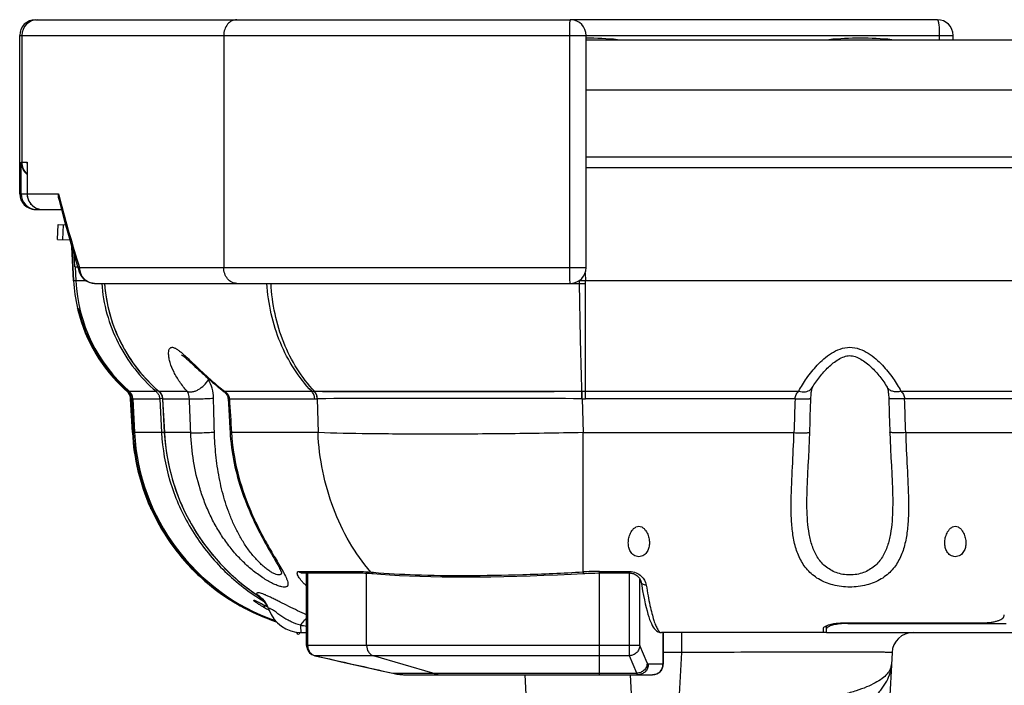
# Model space of a CAD drawing. Header units: millimetres. Extents: x 0 to 1189, y 0 to 841.
# Tile 7 of 34: x 276 to 370, y 133 to 197. Entities that reach past the tile are written whole.
import ezdxf

# ---------------------------------------------------------------- set-up
doc = ezdxf.new("R2010")
doc.units = ezdxf.units.MM
doc.header["$LTSCALE"] = 65.395
for name, color, linetype in [('BOTTOM_BODY-RH-SHAPE', 7, 'CONTINUOUS'), ('CABLE_CASE-COVER-SHAPE', 7, 'CONTINUOUS'), ('FRONT_SHEET_RH_V4-SHAPE', 7, 'CONTINUOUS'), ('JACKET_BOTTOM-L-SHAPE', 7, 'CONTINUOUS'), ('JACKET_REAR-L-SHAPE', 7, 'CONTINUOUS'), ('JACKET_TOP-L-SHAPE', 7, 'CONTINUOUS'), ('SIDE_COVER-RH-SHAPE', 7, 'CONTINUOUS'), ('TOP_BODY-RH-SHAPE', 7, 'CONTINUOUS')]:
    doc.layers.add(name, color=color, linetype=linetype)

msp = doc.modelspace()

# ---------------------------------------------------------------- linework, layer by layer
at = {"layer": 'BOTTOM_BODY-RH-SHAPE', "color": 7, "linetype": 'Continuous'}
for p, q in [((329.958, 182.555), (459.958, 182.555)), ((329.33, 171.79), (329.261, 171.789)), ((329.333, 171.554), (329.33, 171.79)), ((329.874, 172.562), (329.896, 171.799)), ((329.874, 172.562), (329.896, 171.799)), ((329.896, 160.626), (329.896, 171.799)), ((460.019, 171.799), (329.896, 171.799)), ((293.057, 163.516), (293.255, 163.335)), ((351.425, 161.713), (351.481, 161.811)), ((358.491, 161.713), (358.491, 161.713)), ((289.46, 161.325), (289.455, 161.321)), ((289.46, 161.325), (292.146, 161.325)), ((289.801, 160.626), (289.973, 157.407)), ((289.814, 160.626), (289.801, 160.626)), ((289.814, 160.626), (292.348, 160.626)), ((289.814, 160.626), (289.986, 157.408)), ((295.662, 161.268), (295.708, 161.23)), ((295.677, 161.325), (303.948, 161.325)), ((296.013, 160.612), (296.075, 159.611)), ((296.14, 160.626), (304.472, 160.626)), ((303.948, 161.325), (304.189, 161.325)), ((304.189, 161.325), (304.203, 161.325)), ((304.203, 161.325), (329.557, 161.325)), ((304.203, 161.325), (304.975, 161.324)), ((304.472, 160.626), (304.486, 160.626)), ((304.472, 160.626), (304.544, 157.408)), ((304.975, 161.324), (306.975, 161.323)), ((329.557, 160.626), (329.557, 161.325)), ((329.557, 161.325), (329.578, 161.325)), ((329.557, 160.626), (329.578, 160.626)), ((329.578, 160.626), (329.578, 161.325)), ((329.578, 161.325), (329.896, 161.325)), ((329.578, 160.626), (329.669, 157.408)), ((329.578, 160.626), (329.896, 160.626)), ((329.896, 161.325), (350.119, 161.325)), ((349.766, 160.626), (329.896, 160.626)), ((351.231, 159.641), (351.265, 160.655)), ((359.797, 161.325), (430.119, 161.325)), ((429.766, 160.626), (360.15, 160.626)), ((358.721, 158.48), (358.754, 157.44)), ((289.986, 157.408), (289.973, 157.407)), ((292.474, 157.408), (289.986, 157.408)), ((304.544, 157.408), (296.338, 157.408)), ((329.669, 144.206), (329.669, 157.408)), ((329.669, 157.408), (349.662, 157.408)), ((360.253, 157.408), (378.707, 157.408)), ((350.899, 151.525), (350.899, 151.525)), ((359.016, 151.525), (359.016, 151.525)), ((302.729, 144.251), (308.366, 144.251)), ((303.047, 144.106), (308.665, 144.106)), ((309.418, 144.08), (309.641, 144.063)), ((309.641, 144.063), (309.783, 144.051)), ((331.235, 144.251), (331.235, 144.106)), ((331.235, 144.251), (334.057, 144.251)), ((331.235, 144.106), (334.057, 144.106)), ((334.057, 144.251), (334.057, 144.106)), ((297.897, 142.634), (298.74, 142.031)), ((298.743, 142.035), (298.74, 142.031)), ((298.74, 142.031), (298.84, 141.96)), ((299.872, 140.666), (299.92, 140.55)), ((299.92, 140.55), (299.925, 140.536)), ((354.473, 139.388), (367.583, 139.388)), ((302.958, 138.455), (303.463, 138.455)), ((352.758, 138.455), (337.106, 138.455)), ((338.986, 138.455), (338.986, 136.559)), ((352.458, 138.455), (352.465, 138.87)), ((338.986, 136.559), (337.259, 136.559)), ((338.986, 136.559), (338.718, 131.449)), ((356.466, 136.597), (356.312, 136.597)), ((358.958, 136.559), (357.238, 103.739)), ((325.777, 103.739), (324.167, 134.455)), ((334.311, 131.449), (334.154, 134.455))]:
    msp.add_line(p, q, dxfattribs=at)
for points in [[(284.296, 171.555), (284.332, 171.093), (284.446, 170.229), (284.611, 169.372), (284.827, 168.524), (285.093, 167.69), (285.409, 166.871), (285.774, 166.071), (286.186, 165.293), (286.644, 164.539), (287.146, 163.812), (287.692, 163.115), (288.279, 162.449), (288.905, 161.818), (289.455, 161.321)], [(291.601, 164.771), (291.605, 164.769), (291.622, 164.759), (291.65, 164.741), (291.687, 164.717), (291.732, 164.685), (291.784, 164.646), (291.842, 164.601), (291.904, 164.551), (291.97, 164.497), (292.041, 164.437), (292.114, 164.374), (292.191, 164.307), (292.269, 164.238), (292.35, 164.166), (292.432, 164.092), (292.516, 164.015), (292.601, 163.937), (292.689, 163.857)], [(351.481, 161.811), (351.561, 161.942), (351.644, 162.073), (351.731, 162.202), (351.82, 162.33), (351.911, 162.457), (352.005, 162.581), (352.101, 162.704), (352.199, 162.825), (352.299, 162.944), (352.401, 163.062), (352.504, 163.177), (352.609, 163.29), (352.715, 163.4), (352.823, 163.508), (352.932, 163.614), (353.044, 163.717), (353.157, 163.818), (353.273, 163.916), (353.391, 164.011), (353.512, 164.104), (353.635, 164.192), (353.76, 164.277), (353.888, 164.357), (354.018, 164.431), (354.15, 164.498), (354.284, 164.558), (354.418, 164.609), (354.552, 164.65), (354.682, 164.68), (354.81, 164.698), (354.937, 164.706), (355.066, 164.702), (355.198, 164.686), (355.334, 164.658), (355.472, 164.618), (355.61, 164.567), (355.746, 164.507), (355.88, 164.44), (356.011, 164.366), (356.14, 164.287), (356.266, 164.203), (356.389, 164.114), (356.51, 164.022), (356.629, 163.927), (356.745, 163.829), (356.859, 163.729), (356.97, 163.626), (357.08, 163.52), (357.188, 163.413), (357.294, 163.303), (357.399, 163.19), (357.503, 163.075), (357.605, 162.958), (357.705, 162.839), (357.803, 162.718), (357.899, 162.595), (357.993, 162.471), (358.086, 162.344), (358.175, 162.216), (358.262, 162.087), (358.346, 161.956), (358.426, 161.825), (358.491, 161.713)], [(292.689, 163.857), (292.869, 163.69), (293.057, 163.516)], [(293.255, 163.335), (293.357, 163.241), (293.462, 163.144), (293.57, 163.046), (293.681, 162.945), (293.795, 162.842), (293.913, 162.737), (294.034, 162.629), (294.159, 162.519), (294.288, 162.406), (294.42, 162.291), (294.557, 162.173), (294.698, 162.054), (294.843, 161.931), (294.992, 161.807), (295.146, 161.681), (295.305, 161.552), (295.467, 161.422), (295.662, 161.268)], [(351.265, 160.654), (351.27, 160.779), (351.277, 160.896), (351.285, 161.006), (351.295, 161.109), (351.307, 161.205), (351.319, 161.295), (351.333, 161.379), (351.348, 161.457), (351.363, 161.527)], [(351.363, 161.527), (351.38, 161.589), (351.395, 161.64), (351.409, 161.678), (351.414, 161.69)], [(351.414, 161.69), (351.419, 161.702), (351.425, 161.713)], [(358.491, 161.713), (358.494, 161.705), (358.504, 161.684), (358.517, 161.649), (358.532, 161.6), (358.549, 161.541), (358.564, 161.472), (358.579, 161.396), (358.593, 161.313), (358.606, 161.224), (358.618, 161.128), (358.628, 161.026), (358.637, 160.917), (358.644, 160.801), (358.65, 160.676)], [(289.455, 161.321), (289.51, 161.27), (289.583, 161.189), (289.646, 161.102), (289.699, 161.008), (289.742, 160.91), (289.773, 160.808)], [(289.773, 160.808), (289.793, 160.704), (289.801, 160.626)], [(295.708, 161.23), (295.783, 161.157), (295.848, 161.076), (295.904, 160.989), (295.948, 160.896), (295.982, 160.799), (296.004, 160.699), (296.013, 160.612)], [(306.975, 161.323), (307.447, 161.323), (307.963, 161.323), (309.105, 161.322)], [(309.105, 161.322), (310.336, 161.322), (312.171, 161.322)], [(312.171, 161.322), (313.991, 161.322), (316.532, 161.322)], [(316.532, 161.322), (317.888, 161.322), (320.906, 161.322)], [(320.906, 161.322), (321.67, 161.322), (322.407, 161.322), (324.434, 161.323)], [(324.434, 161.323), (325.664, 161.323), (326.291, 161.323), (326.928, 161.324), (329.557, 161.325)], [(358.65, 160.676), (358.664, 160.237), (358.683, 159.654), (358.702, 159.068), (358.721, 158.48)], [(296.075, 159.611), (296.147, 158.435), (296.184, 157.843), (296.211, 157.395)], [(351.162, 157.44), (351.194, 158.466), (351.213, 159.055), (351.231, 159.641)], [(289.973, 157.407), (290.051, 156.425), (290.203, 155.285), (290.423, 154.155), (290.71, 153.036), (291.062, 151.934), (291.48, 150.853), (291.961, 149.796), (292.505, 148.766), (293.11, 147.768), (293.774, 146.805), (294.495, 145.881), (295.27, 144.999), (296.097, 144.162), (296.973, 143.372), (297.897, 142.634)], [(296.211, 157.395), (296.227, 157.155), (296.26, 156.757), (296.301, 156.366), (296.349, 155.981), (296.403, 155.603), (296.463, 155.232), (296.528, 154.868), (296.599, 154.511), (296.674, 154.163), (296.754, 153.821), (296.837, 153.488), (296.924, 153.162), (297.014, 152.845), (297.106, 152.535), (297.2, 152.234), (297.296, 151.941), (297.394, 151.656), (297.492, 151.378), (297.592, 151.106), (297.693, 150.841), (297.795, 150.582), (297.898, 150.329), (298.002, 150.08), (298.106, 149.836), (298.212, 149.597), (298.318, 149.361), (298.426, 149.128), (298.534, 148.899), (298.643, 148.673), (298.752, 148.45), (298.862, 148.231), (298.972, 148.015), (299.082, 147.803), (299.192, 147.595), (299.301, 147.39), (299.41, 147.19), (299.517, 146.993), (299.624, 146.801), (299.73, 146.613), (299.834, 146.429), (299.936, 146.25), (300.036, 146.076), (300.133, 145.906), (300.228, 145.742)], [(350.899, 151.525), (350.912, 152.057), (350.939, 152.758), (350.974, 153.49), (351.015, 154.252), (351.057, 155.043), (351.099, 155.863), (351.136, 156.71), (351.162, 157.44)], [(358.754, 157.44), (358.779, 156.723), (358.816, 155.876), (358.857, 155.057), (358.9, 154.265), (358.94, 153.503), (358.976, 152.771), (359.003, 152.069), (359.016, 151.525)], [(300.228, 145.742), (300.408, 145.43), (300.493, 145.283), (300.574, 145.142), (300.65, 145.007), (300.722, 144.88), (300.788, 144.76), (300.848, 144.648), (300.903, 144.544), (300.951, 144.45), (300.993, 144.364), (301.029, 144.289), (301.057, 144.225), (301.079, 144.173), (301.083, 144.162)], [(308.665, 144.106), (308.783, 144.106), (308.989, 144.101), (309.201, 144.093), (309.418, 144.08)], [(309.783, 144.051), (310.496, 143.99), (311.354, 143.928), (312.259, 143.875), (313.209, 143.83), (314.203, 143.794), (315.237, 143.766), (316.309, 143.746), (317.417, 143.734), (318.557, 143.731), (319.728, 143.736), (320.927, 143.749), (322.15, 143.771), (323.395, 143.8), (324.659, 143.838), (325.939, 143.884), (327.232, 143.938), (328.536, 144.001), (329.697, 144.063)], [(329.697, 144.063), (329.845, 144.071), (330.154, 144.085), (330.462, 144.095), (330.77, 144.102), (331.077, 144.106), (331.235, 144.106)], [(334.057, 144.106), (334.09, 144.106), (334.177, 144.1), (334.265, 144.087), (334.352, 144.067), (334.437, 144.041), (334.521, 144.008), (334.603, 143.969), (334.682, 143.923), (334.758, 143.871), (334.829, 143.814), (334.895, 143.753), (334.955, 143.688), (335.008, 143.62), (335.055, 143.55), (335.094, 143.479), (335.125, 143.409), (335.148, 143.34), (335.164, 143.268)], [(335.164, 143.268), (335.231, 142.871), (335.314, 142.403), (335.398, 141.964), (335.482, 141.555), (335.566, 141.176), (335.65, 140.827), (335.733, 140.506), (335.816, 140.213), (335.899, 139.948), (335.982, 139.708), (336.065, 139.493), (336.148, 139.301), (336.233, 139.13), (336.322, 138.978), (336.417, 138.843), (336.522, 138.722), (336.644, 138.615), (336.786, 138.529), (336.95, 138.472), (337.106, 138.455)], [(298.84, 141.96), (299.056, 141.786), (299.256, 141.594), (299.439, 141.384), (299.603, 141.158), (299.748, 140.918), (299.872, 140.666)]]:
    msp.add_lwpolyline(points, dxfattribs=at)
for centre, radius, start, end in [((330.772, 97.874), 73.93, 90.67913, 91.11795), ((300.366, 166.389), 7.37, 210.603, 212.53942), ((288.858, 160.574), 0.957, 3.15561, 9.39096), ((317.01, -7405.669), 7566.306, 89.9049863, 90.0948348), ((1863.758, 110.552), 1514.82, 178.105673, 178.227468), ((-1153.843, 110.552), 1514.82, 1.772532, 1.894327), ((314.073, 192.476), 48.496, 264.63159, 264.93014), ((331.238, 117.044), 27.207, 90.00552, 93.30549), ((303.721, 143.172), 5.106, 192.12661, 192.87274), ((296.902, 139.37), 3.24, 21.35763, 22.93767), ((302.958, 141.705), 3.25, 199.22841, 270), ((331.94, 342.618), 205.531, 261.86977, 262.03597), ((360.956, 136.455), 2, 90, 177)]:
    msp.add_arc(centre, radius, start, end, dxfattribs=at)
for points, knots in [([(284.304, 171.554), (284.373, 170.578), (284.706, 168.635), (285.772, 165.88), (287.357, 163.388), (288.719, 161.963), (289.46, 161.325)], [0, 0, 0, 0, 0.250009, 0.500001, 0.749994, 1, 1, 1, 1]), ([(303.948, 161.325), (303.323, 161.979), (302.185, 163.438), (300.891, 165.93), (300.026, 168.669), (299.758, 170.586), (299.702, 171.554)], [0, 0, 0, 0, 0.240385, 0.488304, 0.742264, 1, 1, 1, 1]), ([(304.203, 161.325), (303.591, 161.98), (302.478, 163.442), (301.222, 165.934), (300.391, 168.672), (300.142, 170.587), (300.094, 171.554)], [0, 0, 0, 0, 0.23942, 0.487047, 0.741362, 1, 1, 1, 1]), ([(329.557, 161.325), (329.507, 162.863), (329.422, 166.273), (329.361, 169.683), (329.333, 171.554)], [0, 0, 0, 0, 0.451247, 1, 1, 1, 1]), ([(290.381, 164.861), (290.379, 164.944), (290.383, 165.096), (290.429, 165.301), (290.518, 165.434), (290.619, 165.487), (290.707, 165.501), (290.805, 165.491), (290.96, 165.444), (291.171, 165.327), (291.436, 165.134), (291.618, 164.982), (291.713, 164.899)], [0, 0, 0, 0, 0.124666, 0.229274, 0.314997, 0.355478, 0.3985, 0.447266, 0.503732, 0.641495, 0.809223, 1, 1, 1, 1]), ([(350.119, 161.325), (350.336, 161.751), (350.87, 162.618), (351.687, 163.635), (352.491, 164.415), (353.199, 164.957), (354.02, 165.38), (354.957, 165.556), (355.894, 165.38), (356.716, 164.957), (357.424, 164.415), (358.228, 163.635), (359.045, 162.618), (359.58, 161.751), (359.797, 161.325)], [0, 0, 0, 0, 0.107933, 0.2288, 0.293263, 0.360112, 0.429203, 0.499962, 0.570734, 0.639845, 0.706702, 0.771173, 0.892052, 1, 1, 1, 1]), ([(292.146, 161.325), (291.889, 161.608), (291.428, 162.187), (290.884, 163.104), (290.569, 163.872), (290.422, 164.455), (290.386, 164.731), (290.381, 164.861)], [0, 0, 0, 0, 0.285573, 0.551396, 0.793426, 0.902478, 1, 1, 1, 1]), ([(291.713, 164.899), (292.015, 164.636), (292.623, 164.053), (293.566, 163.149), (294.587, 162.221), (295.306, 161.62), (295.677, 161.325)], [0, 0, 0, 0, 0.225047, 0.473272, 0.733571, 1, 1, 1, 1]), ([(292.146, 161.325), (292.291, 161.261), (292.564, 161.254), (292.912, 161.349), (293.307, 161.531), (293.757, 161.872), (294.044, 162.23), (294.153, 162.424)], [0, 0, 0, 0, 0.194639, 0.313682, 0.444717, 0.725885, 1, 1, 1, 1]), ([(294.641, 160.679), (294.633, 160.992), (294.548, 161.602), (294.312, 162.175), (294.153, 162.424)], [0, 0, 0, 0, 0.515013, 1, 1, 1, 1]), ([(350.119, 161.325), (350.322, 161.275), (350.717, 161.239), (351.101, 161.382), (351.24, 161.495)], [0, 0, 0, 0, 0.538966, 1, 1, 1, 1]), ([(351.24, 161.495), (351.258, 161.51), (351.33, 161.574), (351.39, 161.651), (351.425, 161.713)], [0, 0, 0, 0, 0.254404, 1, 1, 1, 1]), ([(359.797, 161.325), (359.662, 161.291), (359.396, 161.255), (359.015, 161.302), (358.695, 161.452), (358.543, 161.621), (358.491, 161.713)], [0, 0, 0, 0, 0.286021, 0.547143, 0.782211, 1, 1, 1, 1]), ([(289.46, 161.325), (289.549, 161.25), (289.702, 161.069), (289.783, 160.844), (289.802, 160.73)], [0, 0, 0, 0, 0.49976, 1, 1, 1, 1]), ([(292.348, 160.626), (292.346, 160.699), (292.322, 160.943), (292.235, 161.178), (292.146, 161.325)], [0, 0, 0, 0, 0.299761, 1, 1, 1, 1]), ([(292.348, 160.626), (292.397, 160.621), (292.519, 160.615), (292.838, 160.608), (293.339, 160.615), (293.982, 160.638), (294.427, 160.663), (294.641, 160.679)], [0, 0, 0, 0, 0.064437, 0.159037, 0.417064, 0.718958, 1, 1, 1, 1]), ([(295.677, 161.325), (295.671, 161.312), (295.664, 161.297), (295.658, 161.272), (295.662, 161.268)], [0, 0, 0, 0, 0.701255, 1, 1, 1, 1]), ([(295.677, 161.325), (295.797, 161.252), (296.021, 161.057), (296.127, 160.773), (296.14, 160.626)], [0, 0, 0, 0, 0.488402, 1, 1, 1, 1]), ([(296.14, 160.626), (296.121, 160.625), (296.09, 160.622), (296.053, 160.618), (296.033, 160.616), (296.022, 160.615), (296.017, 160.613), (296.013, 160.613), (296.013, 160.612)], [0, 0, 0, 0, 0.432506, 0.745691, 0.856075, 0.935151, 0.982933, 1, 1, 1, 1]), ([(304.232, 160.626), (304.226, 160.757), (304.173, 161.012), (304.034, 161.234), (303.948, 161.325)], [0, 0, 0, 0, 0.511937, 1, 1, 1, 1]), ([(304.472, 160.626), (304.466, 160.757), (304.413, 161.012), (304.275, 161.234), (304.189, 161.325)], [0, 0, 0, 0, 0.512068, 1, 1, 1, 1]), ([(304.486, 160.626), (304.48, 160.757), (304.427, 161.012), (304.289, 161.234), (304.203, 161.325)], [0, 0, 0, 0, 0.512124, 1, 1, 1, 1]), ([(349.766, 160.626), (349.777, 160.767), (349.824, 160.975), (349.972, 161.203), (350.068, 161.289), (350.119, 161.325)], [0, 0, 0, 0, 0.526759, 0.768273, 1, 1, 1, 1]), ([(349.766, 160.626), (349.863, 160.623), (350.054, 160.618), (350.331, 160.613), (350.587, 160.611), (350.811, 160.613), (350.995, 160.618), (351.121, 160.626), (351.195, 160.633), (351.232, 160.64), (351.253, 160.645), (351.265, 160.652), (351.265, 160.655)], [0, 0, 0, 0, 0.194213, 0.380994, 0.553086, 0.704006, 0.827979, 0.920346, 0.953574, 0.977812, 0.992998, 1, 1, 1, 1]), ([(360.15, 160.626), (360.052, 160.623), (359.861, 160.618), (359.584, 160.613), (359.328, 160.611), (359.104, 160.613), (358.92, 160.618), (358.795, 160.626), (358.72, 160.633), (358.684, 160.64), (358.663, 160.645), (358.651, 160.652), (358.651, 160.655)], [0, 0, 0, 0, 0.194211, 0.380991, 0.553082, 0.704001, 0.827974, 0.920342, 0.953571, 0.97781, 0.992997, 1, 1, 1, 1]), ([(359.797, 161.325), (359.847, 161.289), (359.943, 161.203), (360.091, 160.975), (360.138, 160.767), (360.15, 160.626)], [0, 0, 0, 0, 0.231667, 0.473126, 1, 1, 1, 1]), ([(289.986, 157.408), (290.068, 155.885), (290.59, 152.848), (292.405, 148.606), (295.141, 144.892), (297.481, 142.89), (298.743, 142.035)], [0, 0, 0, 0, 0.249994, 0.499996, 0.749996, 1, 1, 1, 1]), ([(292.474, 157.408), (292.522, 157.403), (292.641, 157.397), (292.951, 157.392), (293.44, 157.399), (294.072, 157.421), (294.511, 157.445), (294.724, 157.46)], [0, 0, 0, 0, 0.064012, 0.157767, 0.413792, 0.715317, 1, 1, 1, 1]), ([(301.697, 143.118), (301.702, 143.056), (301.699, 142.962), (301.64, 142.86), (301.573, 142.807), (301.486, 142.775), (301.33, 142.756), (301.084, 142.788), (300.742, 142.89), (300.167, 143.13), (299.371, 143.583), (298.393, 144.292), (297.421, 145.159), (296.507, 146.145), (295.679, 147.221), (294.948, 148.366), (294.316, 149.564), (293.782, 150.805), (293.196, 152.505), (292.69, 154.707), (292.511, 156.505), (292.474, 157.408)], [0, 0, 0, 0, 0.009996, 0.014234, 0.018509, 0.023299, 0.028947, 0.04347, 0.062594, 0.085989, 0.1429, 0.208654, 0.278867, 0.350894, 0.423394, 0.495792, 0.56793, 0.639849, 0.711674, 0.855465, 1, 1, 1, 1]), ([(301.028, 144.001), (301.013, 143.982), (300.974, 143.948), (300.897, 143.919), (300.804, 143.912), (300.648, 143.931), (300.418, 144.013), (300.116, 144.174), (299.782, 144.398), (299.429, 144.679), (299.071, 145.005), (298.592, 145.497), (298.027, 146.181), (297.42, 147.072), (296.884, 148.018), (296.418, 149.001), (296.018, 150.011), (295.567, 151.384), (295.145, 153.142), (294.835, 155.29), (294.743, 156.736), (294.724, 157.46)], [0, 0, 0, 0, 0.004631, 0.009572, 0.015296, 0.022094, 0.039283, 0.061132, 0.086887, 0.115619, 0.146474, 0.178766, 0.245767, 0.314201, 0.383, 0.45176, 0.520374, 0.588858, 0.725639, 0.862623, 1, 1, 1, 1]), ([(296.338, 157.408), (296.32, 157.406), (296.288, 157.404), (296.251, 157.401), (296.231, 157.398), (296.22, 157.397), (296.215, 157.396), (296.211, 157.396), (296.211, 157.395)], [0, 0, 0, 0, 0.432845, 0.746216, 0.856615, 0.935667, 0.983345, 1, 1, 1, 1]), ([(296.338, 157.408), (296.413, 156.165), (296.801, 153.696), (297.794, 150.755), (298.806, 148.536), (299.622, 146.988), (300.434, 145.59), (300.964, 144.71), (301.197, 144.294)], [0, 0, 0, 0, 0.264317, 0.527353, 0.656664, 0.781849, 0.89876, 1, 1, 1, 1]), ([(309.536, 144.192), (308.786, 145.071), (307.428, 147), (305.9, 150.232), (304.896, 153.74), (304.598, 156.179), (304.544, 157.408)], [0, 0, 0, 0, 0.241258, 0.489473, 0.743107, 1, 1, 1, 1]), ([(329.669, 157.408), (327.212, 157.361), (322.449, 157.291), (315.671, 157.252), (309.753, 157.282), (306.142, 157.352), (304.544, 157.408)], [0, 0, 0, 0, 0.293414, 0.568771, 0.809201, 1, 1, 1, 1]), ([(349.399, 150.991), (349.416, 152.042), (349.528, 154.18), (349.631, 156.318), (349.662, 157.408)], [0, 0, 0, 0, 0.49088, 1, 1, 1, 1]), ([(349.662, 157.408), (349.76, 157.405), (349.951, 157.4), (350.228, 157.396), (350.484, 157.395), (350.708, 157.397), (350.892, 157.403), (351.018, 157.41), (351.092, 157.418), (351.129, 157.424), (351.15, 157.429), (351.162, 157.436), (351.162, 157.44)], [0, 0, 0, 0, 0.19421, 0.380982, 0.553076, 0.703996, 0.82797, 0.92034, 0.953572, 0.977811, 0.992997, 1, 1, 1, 1]), ([(360.253, 157.408), (360.155, 157.405), (359.964, 157.4), (359.687, 157.396), (359.431, 157.395), (359.207, 157.397), (359.023, 157.403), (358.898, 157.41), (358.823, 157.418), (358.786, 157.424), (358.766, 157.429), (358.754, 157.436), (358.754, 157.44)], [0, 0, 0, 0, 0.19421, 0.380982, 0.553076, 0.703996, 0.82797, 0.92034, 0.953572, 0.977811, 0.992997, 1, 1, 1, 1]), ([(360.253, 157.408), (360.284, 156.318), (360.387, 154.18), (360.499, 152.042), (360.516, 150.991)], [0, 0, 0, 0, 0.509112, 1, 1, 1, 1]), ([(359.016, 151.525), (359.031, 150.689), (359.024, 149.447), (358.834, 147.825), (358.56, 146.677), (358.089, 145.61), (357.33, 144.689), (356.245, 144.058), (354.958, 143.841), (353.671, 144.058), (352.586, 144.688), (351.827, 145.61), (351.355, 146.677), (351.081, 147.825), (350.891, 149.446), (350.884, 150.689), (350.899, 151.525)], [0, 0, 0, 0, 0.129094, 0.191247, 0.251597, 0.310577, 0.369895, 0.432656, 0.499979, 0.567308, 0.630081, 0.689409, 0.748395, 0.808748, 0.8709, 1, 1, 1, 1]), ([(360.516, 150.991), (360.524, 150.494), (360.522, 149.518), (360.425, 148.088), (360.186, 146.731), (359.741, 145.469), (359.01, 144.345), (357.927, 143.452), (356.531, 142.889), (354.958, 142.7), (353.385, 142.889), (351.989, 143.451), (350.906, 144.345), (350.174, 145.469), (349.73, 146.731), (349.49, 148.088), (349.393, 149.518), (349.391, 150.494), (349.399, 150.991)], [0, 0, 0, 0, 0.065654, 0.128712, 0.189002, 0.246927, 0.304107, 0.363764, 0.429189, 0.499976, 0.570769, 0.636206, 0.695873, 0.753063, 0.810992, 0.871279, 0.934338, 1, 1, 1, 1]), ([(333.958, 146.955), (333.958, 147.113), (333.995, 147.435), (334.126, 147.822), (334.293, 148.113), (334.46, 148.315), (334.679, 148.481), (334.958, 148.555), (335.237, 148.481), (335.456, 148.315), (335.622, 148.112), (335.789, 147.822), (335.92, 147.435), (335.958, 147.113), (335.958, 146.955)], [0, 0, 0, 0, 0.116798, 0.237397, 0.299753, 0.363922, 0.430613, 0.50002, 0.569424, 0.636094, 0.700258, 0.76261, 0.883205, 1, 1, 1, 1]), ([(363.958, 146.955), (363.958, 147.113), (363.995, 147.435), (364.126, 147.822), (364.293, 148.113), (364.46, 148.315), (364.679, 148.481), (364.958, 148.555), (365.237, 148.481), (365.456, 148.315), (365.622, 148.112), (365.789, 147.822), (365.92, 147.435), (365.958, 147.113), (365.958, 146.955)], [0, 0, 0, 0, 0.116798, 0.237397, 0.299753, 0.363922, 0.430613, 0.50002, 0.569424, 0.636094, 0.700258, 0.76261, 0.883205, 1, 1, 1, 1]), ([(335.958, 146.955), (335.958, 146.813), (335.928, 146.525), (335.768, 146.111), (335.45, 145.755), (334.958, 145.595), (334.465, 145.755), (334.147, 146.111), (333.988, 146.525), (333.958, 146.813), (333.958, 146.955)], [0, 0, 0, 0, 0.118008, 0.236505, 0.361399, 0.499986, 0.638582, 0.763483, 0.881987, 1, 1, 1, 1]), ([(365.958, 146.955), (365.958, 146.813), (365.928, 146.525), (365.768, 146.111), (365.45, 145.755), (364.958, 145.595), (364.465, 145.755), (364.147, 146.111), (363.988, 146.525), (363.958, 146.813), (363.958, 146.955)], [0, 0, 0, 0, 0.118008, 0.236505, 0.361399, 0.499986, 0.638582, 0.763483, 0.881987, 1, 1, 1, 1]), ([(301.089, 144.243), (301.089, 144.218), (301.087, 144.135), (301.064, 144.048), (301.028, 144.001)], [0, 0, 0, 0, 0.292848, 1, 1, 1, 1]), ([(301.197, 144.294), (301.32, 144.074), (301.488, 143.765), (301.647, 143.368), (301.69, 143.196), (301.697, 143.118)], [0, 0, 0, 0, 0.589115, 0.818761, 1, 1, 1, 1]), ([(303.463, 142.86), (303.382, 142.933), (303.228, 143.081), (303.019, 143.307), (302.843, 143.528), (302.706, 143.736), (302.622, 143.902), (302.586, 144.023), (302.571, 144.114), (302.597, 144.23), (302.688, 144.251), (302.729, 144.251)], [0, 0, 0, 0, 0.184256, 0.357133, 0.515858, 0.656954, 0.775784, 0.825256, 0.867386, 0.931829, 1, 1, 1, 1]), ([(302.729, 144.251), (302.77, 144.206), (302.868, 144.133), (302.989, 144.106), (303.047, 144.106)], [0, 0, 0, 0, 0.507195, 1, 1, 1, 1]), ([(308.366, 144.251), (308.459, 144.251), (308.85, 144.246), (309.24, 144.22), (309.536, 144.192)], [0, 0, 0, 0, 0.238961, 1, 1, 1, 1]), ([(308.366, 144.251), (308.404, 144.207), (308.495, 144.134), (308.61, 144.106), (308.665, 144.106)], [0, 0, 0, 0, 0.51217, 1, 1, 1, 1]), ([(309.536, 144.192), (309.567, 144.153), (309.641, 144.086), (309.736, 144.055), (309.783, 144.051)], [0, 0, 0, 0, 0.513959, 1, 1, 1, 1]), ([(309.788, 144.169), (311.111, 144.052), (314.037, 143.9), (318.761, 143.841), (324.063, 143.935), (327.764, 144.098), (329.669, 144.206)], [0, 0, 0, 0, 0.200409, 0.441509, 0.71225, 1, 1, 1, 1]), ([(329.669, 144.206), (329.672, 144.186), (329.676, 144.151), (329.683, 144.104), (329.689, 144.08), (329.694, 144.063), (329.697, 144.063)], [0, 0, 0, 0, 0.41861, 0.731084, 0.92543, 1, 1, 1, 1]), ([(334.057, 144.251), (334.277, 144.251), (334.698, 144.16), (335.316, 143.754), (335.607, 143.275), (335.657, 142.962)], [0, 0, 0, 0, 0.300014, 0.566978, 1, 1, 1, 1]), ([(335.657, 142.962), (335.599, 142.958), (335.483, 142.966), (335.328, 143.026), (335.211, 143.129), (335.171, 143.222), (335.164, 143.268)], [0, 0, 0, 0, 0.279032, 0.54023, 0.778391, 1, 1, 1, 1]), ([(335.657, 142.962), (335.712, 142.62), (335.821, 141.975), (335.999, 141.073), (336.179, 140.298), (336.36, 139.655), (336.54, 139.148), (336.698, 138.814), (336.831, 138.624), (336.939, 138.509), (337.044, 138.455), (337.108, 138.455)], [0, 0, 0, 0, 0.214402, 0.404418, 0.568803, 0.706691, 0.817551, 0.901508, 0.933857, 0.960358, 1, 1, 1, 1]), ([(303.464, 140.137), (303.178, 140.265), (302.609, 140.527), (301.773, 140.933), (301.094, 141.275), (300.574, 141.537), (300.213, 141.717), (299.879, 141.877), (299.578, 142.013), (299.317, 142.118), (299.101, 142.19), (298.949, 142.225), (298.853, 142.229), (298.79, 142.222), (298.722, 142.184), (298.723, 142.125), (298.729, 142.099)], [0, 0, 0, 0, 0.177781, 0.355732, 0.527776, 0.609285, 0.686134, 0.756784, 0.819632, 0.873233, 0.916516, 0.948951, 0.961185, 0.970983, 0.98518, 1, 1, 1, 1]), ([(298.729, 142.099), (298.995, 141.928), (299.475, 141.497), (299.785, 140.932), (299.889, 140.634)], [0, 0, 0, 0, 0.50142, 1, 1, 1, 1]), ([(298.743, 142.035), (298.994, 141.863), (299.449, 141.443), (299.767, 140.913), (299.886, 140.633)], [0, 0, 0, 0, 0.499884, 1, 1, 1, 1]), ([(299.892, 140.723), (299.888, 140.719), (299.872, 140.691), (299.881, 140.657), (299.889, 140.634)], [0, 0, 0, 0, 0.200351, 1, 1, 1, 1]), ([(299.95, 140.74), (299.944, 140.74), (299.924, 140.74), (299.902, 140.733), (299.892, 140.723)], [0, 0, 0, 0, 0.308438, 1, 1, 1, 1]), ([(302.873, 139.152), (302.578, 139.237), (302.144, 139.398), (301.595, 139.676), (301.202, 139.915), (300.833, 140.175), (300.545, 140.398), (300.325, 140.558), (300.179, 140.652), (300.058, 140.714), (299.982, 140.738), (299.95, 140.74)], [0, 0, 0, 0, 0.274734, 0.412947, 0.550565, 0.686423, 0.817143, 0.877276, 0.929989, 0.97161, 1, 1, 1, 1]), ([(367.583, 139.388), (367.846, 139.388), (368.229, 139.41), (368.71, 139.495), (369.013, 139.579), (369.261, 139.685), (369.448, 139.813), (369.57, 139.963), (369.6, 140.078), (369.602, 140.133)], [0, 0, 0, 0, 0.343527, 0.498849, 0.636338, 0.753275, 0.849653, 0.929151, 1, 1, 1, 1]), ([(303.464, 139.805), (303.361, 139.725), (303.15, 139.517), (302.968, 139.285), (302.873, 139.152)], [0, 0, 0, 0, 0.444653, 1, 1, 1, 1]), ([(302.873, 139.152), (302.878, 139.054), (302.886, 138.916), (302.899, 138.744), (302.91, 138.644), (302.92, 138.566), (302.932, 138.507), (302.941, 138.474), (302.952, 138.455), (302.958, 138.455)], [0, 0, 0, 0, 0.416422, 0.586765, 0.729215, 0.842258, 0.924777, 0.976465, 1, 1, 1, 1]), ([(352.465, 138.87), (352.465, 138.901), (352.511, 138.974), (352.633, 139.055), (352.819, 139.141), (353.065, 139.22), (353.365, 139.29), (353.838, 139.366), (354.215, 139.388), (354.473, 139.388)], [0, 0, 0, 0, 0.043402, 0.110744, 0.206001, 0.327881, 0.473179, 0.637484, 1, 1, 1, 1]), ([(356.312, 136.597), (353.874, 136.607), (348.098, 136.599), (342.323, 136.577), (338.986, 136.559)], [0, 0, 0, 0, 0.422186, 1, 1, 1, 1]), ([(358.958, 136.559), (358.958, 136.56), (358.954, 136.561), (358.947, 136.563), (358.934, 136.564), (358.908, 136.567), (358.863, 136.569), (358.794, 136.572), (358.705, 136.575), (358.596, 136.577), (358.468, 136.58), (358.258, 136.583), (357.948, 136.587), (357.52, 136.591), (357.017, 136.594), (356.658, 136.596), (356.466, 136.597)], [0, 0, 0, 0, 0.001164, 0.00419, 0.009179, 0.016147, 0.036031, 0.06385, 0.099581, 0.14319, 0.194642, 0.25389, 0.395526, 0.567561, 0.769315, 1, 1, 1, 1]), ([(339.112, 127.559), (340.394, 127.511), (342.918, 127.534), (346.581, 127.913), (349.956, 128.611), (352.922, 129.587), (355.38, 130.79), (357.018, 131.995), (357.964, 133.043), (358.467, 133.819), (358.792, 134.613), (358.885, 135.159), (358.899, 135.426)], [0, 0, 0, 0, 0.168964, 0.331995, 0.484398, 0.622159, 0.742347, 0.843678, 0.887661, 0.927753, 0.964806, 1, 1, 1, 1]), ([(358.899, 135.426), (358.891, 135.27), (358.801, 134.939), (358.482, 134.486), (357.991, 134.058), (357.333, 133.652), (356.511, 133.268), (355.53, 132.909), (354.396, 132.578), (352.616, 132.163), (350.083, 131.756), (346.743, 131.45), (343.104, 131.327), (340.594, 131.374), (339.313, 131.43)], [0, 0, 0, 0, 0.022532, 0.048204, 0.079012, 0.116003, 0.159623, 0.209966, 0.26691, 0.330181, 0.474018, 0.637321, 0.814722, 1, 1, 1, 1])]:
    msp.add_open_spline(points, degree=3, knots=knots, dxfattribs=at)
for points in [[(292.474, 157.408), (292.432, 158.481), (292.39, 159.553), (292.348, 160.626)], [(294.724, 157.46), (294.696, 158.533), (294.669, 159.606), (294.641, 160.679)], [(296.14, 160.626), (296.206, 159.554), (296.272, 158.481), (296.338, 157.408)]]:
    msp.add_open_spline(points, degree=3, dxfattribs=at)
at = {"layer": 'CABLE_CASE-COVER-SHAPE', "color": 7, "linetype": 'Continuous'}
for p, q in [((352.758, 138.455), (352.758, 139.11)), ((354.758, 139.326), (354.758, 139.388)), ((354.758, 139.326), (369.78, 139.326)), ((352.758, 138.455), (437.158, 138.455))]:
    msp.add_line(p, q, dxfattribs=at)
for centre, radius, start, end in [((354.753, 132.866), 6.46, 91.89807, 93.82078), ((354.758, 132.75), 6.577, 90.00181, 91.90721)]:
    msp.add_arc(centre, radius, start, end, dxfattribs=at)
msp.add_open_spline([(354.322, 139.312), (354.112, 139.298), (353.811, 139.263), (353.436, 139.185), (353.206, 139.121), (353.019, 139.052), (352.881, 138.981), (352.789, 138.913), (352.758, 138.854), (352.758, 138.829)], degree=3, knots=[0, 0, 0, 0, 0.37414, 0.537738, 0.680195, 0.798474, 0.890513, 0.956091, 1, 1, 1, 1], dxfattribs=at)
at = {"layer": 'FRONT_SHEET_RH_V4-SHAPE', "color": 7, "linetype": 'Continuous'}
for centre, end in [((329.958, 164.305), 90), ((355.958, 164.305), 95.6055)]:
    msp.add_arc(centre, 30.5, 84.3945, end, dxfattribs=at)
at = {"layer": 'JACKET_BOTTOM-L-SHAPE', "color": 7, "linetype": 'Continuous'}
for p, q in [((277.764, 196.555), (328.458, 196.555)), ((328.458, 196.555), (328.484, 196.554)), ((328.484, 196.554), (328.522, 196.553)), ((276.264, 180.055), (276.264, 195.055)), ((276.264, 195.055), (329.958, 195.055)), ((276.461, 195.055), (276.461, 183.055)), ((295.601, 195.055), (295.601, 173.055)), ((328.412, 173.055), (328.412, 195.055)), ((329.958, 173.055), (329.958, 195.055)), ((276.402, 180.055), (276.402, 183.055)), ((276.402, 183.055), (276.969, 183.055)), ((276.962, 182.916), (276.969, 183.055)), ((276.969, 183.055), (276.969, 180.055)), ((276.962, 182.916), (276.962, 180.055)), ((276.264, 180.055), (279.945, 180.055)), ((277.764, 178.555), (280.233, 178.555)), ((277.883, 178.555), (277.902, 178.555)), ((277.902, 178.555), (277.902, 178.665)), ((281.601, 173.698), (281.94, 172.604)), ((281.94, 173.055), (329.958, 173.055)), ((329.896, 171.799), (329.278, 171.799)), ((329.874, 172.561), (329.896, 171.799)), ((329.896, 171.555), (329.896, 171.799)), ((283.37, 171.555), (329.896, 171.555)), ((328.443, 171.639), (328.438, 171.703)), ((328.458, 171.555), (328.484, 171.555)), ((328.484, 171.555), (328.522, 171.556))]:
    msp.add_line(p, q, dxfattribs=at)
msp.add_lwpolyline([(279.98, 179.55), (280.23, 178.568), (280.553, 177.344), (280.89, 176.124), (281.239, 174.909), (281.601, 173.698)], dxfattribs=at)
for centre, radius, start, end in [((277.764, 195.055), 1.5, 90.00139, 180.00026), ((277.961, 195.055), 1.5, 90.00077, 180.00077), ((328.458, 195.055), 1.5, 0, 87.5344), ((277.752, 195.055), 1.488, 179.56672, 179.99993), ((277.914, 183.067), 1.512, 180.47882, 230.94324), ((277.961, 183.055), 1.5, 179.99947, 228.17593), ((277.764, 180.055), 1.5, 180.00055, 269.99945), ((277.755, 180.055), 1.491, 180.00052, 181.35338), ((277.902, 180.055), 1.5, 179.99906, 263.56577), ((278.462, 180.055), 1.5, 179.99909, 270.00021), ((278.469, 180.053), 1.501, 179.94752, 244.25685), ((392.238, 208.273), 115.784, 194.1059, 194.35201), ((392.315, 208.294), 115.864, 194.3525, 197.70653), ((277.764, 180.055), 1.501, 263.62644, 269.99085), ((277.903, 180.06), 1.506, 263.56341, 264.72588), ((277.902, 180.055), 1.5, 264.72324, 269.28054), ((278.463, 180.045), 1.49, 244.33118, 250.2368), ((278.463, 180.045), 1.491, 250.23704, 250.8559), ((278.462, 180.043), 1.488, 250.85504, 256.46446), ((278.461, 180.036), 1.481, 256.46862, 257.27909), ((278.462, 180.044), 1.49, 257.28422, 262.53049), ((278.463, 180.048), 1.494, 262.5282, 263.5913), ((278.462, 180.042), 1.488, 263.58713, 269.99081), ((283.514, 173.055), 1.575, 180.01406, 192.25281), ((283.496, 173.051), 1.556, 192.27443, 196.09704), ((328.458, 173.055), 1.5, 272.46682, 0), ((283.37, 173.055), 1.5, 197.49738, 269.99978), ((283.487, 173.049), 1.546, 196.09085, 204.65421)]:
    msp.add_arc(centre, radius, start, end, dxfattribs=at)
for points, knots in [([(296.859, 196.555), (296.694, 196.555), (296.351, 196.471), (295.934, 196.128), (295.663, 195.632), (295.601, 195.249), (295.601, 195.055)], [0, 0, 0, 0, 0.229415, 0.471392, 0.730095, 1, 1, 1, 1]), ([(328.412, 195.055), (328.412, 195.321), (328.416, 195.771), (328.426, 196.222), (328.438, 196.406)], [0, 0, 0, 0, 0.590372, 1, 1, 1, 1]), ([(328.438, 196.406), (328.439, 196.427), (328.442, 196.464), (328.446, 196.513), (328.451, 196.536), (328.454, 196.555), (328.458, 196.555)], [0, 0, 0, 0, 0.428223, 0.738988, 0.928842, 1, 1, 1, 1]), ([(279.98, 179.55), (279.97, 179.591), (279.937, 179.757), (279.932, 179.928), (279.945, 180.055)], [0, 0, 0, 0, 0.24802, 1, 1, 1, 1]), ([(281.94, 172.604), (281.917, 172.674), (281.895, 172.827), (281.918, 172.98), (281.94, 173.055)], [0, 0, 0, 0, 0.488574, 1, 1, 1, 1]), ([(296.859, 171.555), (296.694, 171.555), (296.351, 171.638), (295.934, 171.981), (295.663, 172.478), (295.601, 172.861), (295.601, 173.055)], [0, 0, 0, 0, 0.229415, 0.471392, 0.730095, 1, 1, 1, 1]), ([(328.438, 171.703), (328.426, 171.887), (328.416, 172.338), (328.412, 172.789), (328.412, 173.055)], [0, 0, 0, 0, 0.409628, 1, 1, 1, 1]), ([(283.37, 171.555), (283.237, 171.555), (282.967, 171.594), (282.597, 171.769), (282.288, 172.044), (282.139, 172.278), (282.081, 172.404)], [0, 0, 0, 0, 0.24635, 0.494457, 0.745592, 1, 1, 1, 1]), ([(328.458, 171.555), (328.455, 171.555), (328.452, 171.564), (328.449, 171.578), (328.446, 171.606), (328.444, 171.627), (328.443, 171.639)], [0, 0, 0, 0, 0.075826, 0.265033, 0.573374, 1, 1, 1, 1])]:
    msp.add_open_spline(points, degree=3, knots=knots, dxfattribs=at)
at = {"layer": 'JACKET_REAR-L-SHAPE', "color": 7, "linetype": 'Continuous'}
for p, q in [((303.463, 137.235), (303.463, 144.106)), ((303.558, 144.106), (303.558, 137.235)), ((309.145, 137.235), (309.145, 144.095)), ((331.235, 134.455), (331.235, 144.106)), ((334.057, 136.265), (334.057, 144.106)), ((335.052, 137.235), (335.052, 143.554)), ((337.248, 135.455), (337.248, 138.455)), ((337.259, 138.455), (337.259, 135.455)), ((335.052, 137.235), (303.463, 137.235)), ((335.75, 135.574), (335.052, 137.235)), ((304.243, 136.26), (304.244, 136.265)), ((334.057, 136.265), (304.244, 136.265)), ((315.435, 134.604), (309.789, 136.265)), ((334.756, 134.604), (334.057, 136.265)), ((337.259, 135.455), (335.852, 135.455)), ((311.648, 134.598), (311.65, 134.604)), ((311.65, 134.604), (334.756, 134.604)), ((312.957, 134.455), (336.259, 134.455))]:
    msp.add_line(p, q, dxfattribs=at)
for points in [[(304.243, 136.26), (305.428, 135.992), (306.747, 135.695), (308.043, 135.404), (309.316, 135.118), (310.566, 134.839), (311.648, 134.598)], [(311.648, 134.598), (311.749, 134.576), (312.017, 134.528), (312.287, 134.492), (312.56, 134.468), (312.835, 134.456), (312.957, 134.455)]]:
    msp.add_lwpolyline(points, dxfattribs=at)
for centre, radius, start, end in [((304.468, 137.236), 1.005, 180.01847, 190.28314), ((304.663, 137.235), 1.104, 180.00604, 185.73673), ((304.463, 137.235), 1, 190.31357, 257.25259), ((774.619, 2215.717), 2131.988, 257.25412, 257.458092), ((336.259, 135.455), 1, 270, 0), ((336.242, 135.455), 1.006, 353.60046, 359.99089), ((312.953, 140.227), 5.772, 256.94809, 264.87425), ((312.956, 140.253), 5.798, 264.87079, 265.41955), ((312.957, 140.262), 5.807, 265.41981, 266.90336), ((312.957, 140.27), 5.815, 266.90324, 268.15671), ((312.957, 140.271), 5.816, 268.15663, 269.99983), ((316.469, 138.112), 3.657, 253.57268, 269.93854)]:
    msp.add_arc(centre, radius, start, end, dxfattribs=at)
for points, knots in [([(309.145, 137.235), (309.145, 137.022), (309.235, 136.695), (309.516, 136.387), (309.696, 136.292), (309.789, 136.265)], [0, 0, 0, 0, 0.519602, 0.765943, 1, 1, 1, 1]), ([(335.052, 137.235), (335.049, 137.11), (334.991, 136.858), (334.768, 136.54), (334.442, 136.324), (334.185, 136.268), (334.057, 136.265)], [0, 0, 0, 0, 0.246376, 0.496051, 0.748017, 1, 1, 1, 1]), ([(303.564, 137.125), (303.584, 136.93), (303.696, 136.638), (303.98, 136.371), (304.154, 136.29), (304.244, 136.265)], [0, 0, 0, 0, 0.510827, 0.758786, 1, 1, 1, 1]), ([(335.75, 135.574), (335.747, 135.449), (335.689, 135.196), (335.466, 134.878), (335.14, 134.662), (334.883, 134.607), (334.756, 134.604)], [0, 0, 0, 0, 0.246376, 0.49605, 0.748016, 1, 1, 1, 1]), ([(335.852, 135.455), (335.852, 135.325), (335.801, 135.062), (335.579, 134.729), (335.249, 134.507), (334.987, 134.455), (334.858, 134.455)], [0, 0, 0, 0, 0.250641, 0.500897, 0.750628, 1, 1, 1, 1]), ([(335.852, 135.455), (335.832, 135.455), (335.784, 135.494), (335.763, 135.542), (335.75, 135.574)], [0, 0, 0, 0, 0.366484, 1, 1, 1, 1]), ([(337.242, 135.343), (337.228, 135.223), (337.157, 134.985), (336.931, 134.693), (336.617, 134.499), (336.374, 134.455), (336.253, 134.455)], [0, 0, 0, 0, 0.250658, 0.500874, 0.75059, 1, 1, 1, 1]), ([(334.858, 134.455), (334.836, 134.455), (334.805, 134.489), (334.778, 134.543), (334.763, 134.582), (334.756, 134.604)], [0, 0, 0, 0, 0.340717, 0.625764, 1, 1, 1, 1])]:
    msp.add_open_spline(points, degree=3, knots=knots, dxfattribs=at)
at = {"layer": 'JACKET_TOP-L-SHAPE', "color": 7, "linetype": 'Continuous'}
for p, q in [((363.259, 196.555), (328.458, 196.555)), ((329.958, 195.055), (364.759, 195.055)), ((363.441, 195.055), (363.441, 194.655)), ((364.759, 194.655), (364.759, 195.055))]:
    msp.add_line(p, q, dxfattribs=at)
msp.add_arc((363.259, 195.055), 1.5, 359.99975, 89.99969, dxfattribs=at)
msp.add_open_spline([(363.259, 196.555), (363.274, 196.555), (363.308, 196.511), (363.334, 196.426), (363.365, 196.286), (363.402, 196.017), (363.433, 195.6), (363.441, 195.246), (363.441, 195.055)], degree=3, knots=[0, 0, 0, 0, 0.029858, 0.089908, 0.182761, 0.305948, 0.624895, 1, 1, 1, 1], dxfattribs=at)
at = {"layer": 'SIDE_COVER-RH-SHAPE', "color": 7, "linetype": 'Continuous'}
for p, q in [((279.859, 175.726), (279.908, 177.125)), ((279.908, 177.125), (280.621, 177.1)), ((280.382, 177.108), (280.333, 175.71)), ((279.859, 175.726), (281.016, 175.686)), ((281.374, 171.799), (281.205, 175.028)), ((281.21, 175.008), (281.378, 171.799)), ((281.478, 173.119), (281.415, 174.318)), ((281.478, 173.119), (281.778, 173.125)), ((281.508, 173.12), (281.577, 171.799)), ((282.552, 171.799), (281.374, 171.799)), ((281.811, 169.21), (281.738, 169.21)), ((286.442, 161.325), (286.306, 161.446)), ((286.515, 161.325), (289.187, 161.325)), ((286.809, 160.082), (286.78, 160.626)), ((286.853, 160.626), (287.022, 157.408)), ((286.853, 160.626), (289.539, 160.626)), ((286.983, 160.626), (287.152, 157.408)), ((289.799, 160.64), (289.539, 160.626)), ((289.539, 160.626), (289.712, 157.408)), ((286.949, 157.408), (286.809, 160.082)), ((289.712, 157.408), (287.022, 157.408)), ((289.972, 157.421), (289.712, 157.408)), ((293.172, 143.984), (293.255, 143.904)), ((293.255, 143.904), (293.334, 143.83)), ((293.334, 143.83), (293.409, 143.759)), ((293.409, 143.759), (293.479, 143.693)), ((293.479, 143.693), (293.546, 143.632)), ((293.546, 143.632), (293.639, 143.547)), ((293.639, 143.547), (293.722, 143.472)), ((293.722, 143.472), (293.819, 143.385)), ((293.819, 143.385), (294.07, 143.164)), ((294.07, 143.164), (294.079, 143.155)), ((294.079, 143.155), (294.084, 143.151)), ((299.458, 140.828), (299.458, 141.049)), ((299.895, 140.604), (299.878, 140.612)), ((299.896, 140.607), (299.879, 140.615)), ((302.491, 138.448), (302.474, 138.493)), ((302.876, 138.458), (302.852, 138.417))]:
    msp.add_line(p, q, dxfattribs=at)
for points in [[(288.7, 150.375), (288.732, 150.303), (288.797, 150.159), (288.863, 150.015), (288.93, 149.873), (288.997, 149.733), (289.065, 149.594), (289.134, 149.456), (289.203, 149.319), (289.273, 149.184), (289.344, 149.051), (289.414, 148.919), (289.486, 148.788), (289.558, 148.659), (289.63, 148.532), (289.702, 148.406), (289.775, 148.281), (289.848, 148.158), (289.922, 148.037), (289.995, 147.917), (290.069, 147.798), (290.143, 147.682), (290.217, 147.566), (290.291, 147.453), (290.365, 147.341), (290.439, 147.231), (290.514, 147.122), (290.587, 147.015), (290.661, 146.909), (290.735, 146.806), (290.808, 146.704), (290.881, 146.603), (290.954, 146.504), (291.027, 146.407), (291.099, 146.312), (291.171, 146.218), (291.242, 146.126), (291.313, 146.036), (291.383, 145.948), (291.453, 145.861), (291.522, 145.776), (291.59, 145.692), (291.658, 145.611), (291.725, 145.53), (291.792, 145.452), (291.858, 145.375), (291.923, 145.3), (291.987, 145.226), (292.051, 145.154), (292.113, 145.083), (292.175, 145.014)], [(292.175, 145.014), (292.236, 144.947), (292.297, 144.881), (292.356, 144.816), (292.415, 144.753)], [(292.415, 144.753), (292.472, 144.692), (292.529, 144.632), (292.585, 144.573), (292.64, 144.516), (292.693, 144.461), (292.746, 144.407), (292.798, 144.354), (292.848, 144.303), (292.898, 144.253), (292.946, 144.205), (292.994, 144.158), (293.04, 144.113), (293.085, 144.068), (293.172, 143.984)]]:
    msp.add_lwpolyline(points, dxfattribs=at)
for centre, radius, start, end in [((296.353, 172.584), 15, 183, 193.00027), ((296.386, 172.588), 15.029, 183.00942, 192.99042), ((296.556, 172.584), 15, 182.99985, 228.64319), ((281.933, 169.255), 0.2, 193.00027, 244.84952), ((281.934, 169.254), 0.197, 193.02422, 199.67915), ((296.302, 172.572), 14.947, 193.07471, 193.23452), ((296.314, 172.575), 14.96, 193.23457, 193.77012), ((296.353, 172.584), 15, 193.76718, 227.94558), ((296.432, 172.586), 15.006, 193.00446, 228.6312), ((285.781, 160.574), 1, 18.44644, 48.64425), ((285.783, 160.576), 0.997, 45.66649, 48.63984), ((285.779, 160.572), 1.004, 39.49671, 45.66654), ((285.852, 160.572), 1.003, 38.13087, 48.61106), ((285.782, 160.574), 0.999, 36.20078, 39.49812), ((285.785, 160.576), 0.996, 34.53709, 36.19783), ((285.782, 160.575), 0.999, 32.16763, 34.53677), ((285.78, 160.573), 1.001, 27.17765, 32.16668), ((285.853, 160.574), 1.001, 3.02254, 38.11484), ((285.984, 160.574), 1, 2.99977, 48.64327), ((285.782, 160.574), 1, 25.21595, 27.17687), ((285.781, 160.574), 1.001, 17.40316, 25.21029), ((285.781, 160.574), 1, 3, 17.39925), ((285.782, 160.574), 0.999, 13.39733, 17.40412), ((285.783, 160.574), 0.998, 11.54595, 13.3944), ((285.78, 160.574), 1.001, 9.73127, 11.54612), ((285.779, 160.574), 1.003, 8.12967, 9.73145), ((285.781, 160.574), 1.001, 3.00598, 8.13173), ((288.528, 160.544), 1.022, 39.35404, 49.82026), ((278.414, 171.061), 14.522, 318.35981, 318.58951), ((306.923, 158.455), 20.001, 183.00118, 203.91311), ((307.007, 158.46), 20.013, 183.01238, 203.82733), ((307.124, 158.454), 20, 182.99956, 250.60579), ((306.919, 158.453), 19.997, 203.9128, 204.37149), ((307.093, 158.498), 20.107, 203.8287, 207.81839), ((306.919, 158.453), 19.997, 204.36956, 212.29352), ((307.115, 158.51), 20.132, 207.81957, 212.13394), ((306.921, 158.455), 20, 212.29483, 251.50918), ((306.624, 158.247), 19.638, 212.24752, 222.94654), ((307.24, 158.597), 20.285, 212.15386, 226.21803), ((306.939, 158.468), 20.019, 222.79456, 229.99285), ((306.925, 158.454), 19.999, 229.99639, 251.51981), ((309.956, 158.969), 20.475, 236.48388, 238.92596), ((309.391, 159.004), 20.52, 241.04652, 242.01238), ((303.303, 148.135), 8.257, 241.50524, 242.24476), ((308.982, 158.927), 20.452, 242.24567, 243.56858), ((302.679, 138.517), 0.2, 200, 330)]:
    msp.add_arc(centre, radius, start, end, dxfattribs=at)
for points, knots in [([(284.043, 171.554), (284.111, 170.579), (284.443, 168.636), (285.506, 165.882), (287.088, 163.39), (288.447, 161.964), (289.187, 161.325)], [0, 0, 0, 0, 0.250007, 0.499994, 0.749987, 1, 1, 1, 1]), ([(286.442, 161.325), (286.441, 161.326), (286.443, 161.331), (286.45, 161.345), (286.459, 161.359), (286.466, 161.369)], [0, 0, 0, 0, 0.084122, 0.274537, 1, 1, 1, 1]), ([(286.78, 160.626), (286.78, 160.625), (286.789, 160.623), (286.8, 160.622), (286.823, 160.621), (286.84, 160.62), (286.85, 160.62)], [0, 0, 0, 0, 0.072288, 0.262146, 0.571953, 1, 1, 1, 1]), ([(289.267, 161.412), (289.258, 161.401), (289.231, 161.372), (289.205, 161.342), (289.187, 161.325)], [0, 0, 0, 0, 0.365273, 1, 1, 1, 1]), ([(289.318, 161.192), (289.383, 161.113), (289.489, 160.933), (289.534, 160.729), (289.539, 160.626)], [0, 0, 0, 0, 0.499769, 1, 1, 1, 1]), ([(286.949, 157.408), (286.949, 157.406), (286.958, 157.405), (286.969, 157.403), (286.992, 157.402), (287.01, 157.402), (287.02, 157.402)], [0, 0, 0, 0, 0.071781, 0.261467, 0.571452, 1, 1, 1, 1]), ([(289.712, 157.408), (289.794, 155.866), (290.327, 152.791), (292.179, 148.501), (294.974, 144.757), (297.363, 142.75), (298.65, 141.898)], [0, 0, 0, 0, 0.249965, 0.499965, 0.749979, 1, 1, 1, 1]), ([(288.704, 150.201), (288.703, 150.203), (288.713, 150.204), (288.719, 150.21), (288.74, 150.219), (288.754, 150.226), (288.763, 150.23)], [0, 0, 0, 0, 0.062941, 0.252087, 0.565225, 1, 1, 1, 1]), ([(292.249, 144.868), (292.241, 144.876), (292.212, 144.915), (292.195, 144.962), (292.19, 144.998)], [0, 0, 0, 0, 0.239912, 1, 1, 1, 1]), ([(293.959, 143.245), (293.72, 143.443), (293.131, 143.964), (292.574, 144.52), (292.249, 144.868)], [0, 0, 0, 0, 0.394482, 1, 1, 1, 1]), ([(293.205, 143.952), (293.281, 143.879), (293.527, 143.647), (293.779, 143.42), (293.953, 143.266)], [0, 0, 0, 0, 0.310939, 1, 1, 1, 1]), ([(293.953, 143.266), (294.013, 143.214), (294.246, 143.012), (294.015, 143.198), (293.959, 143.245)], [0, 0, 0, 0, 0.519844, 1, 1, 1, 1]), ([(298.458, 141.51), (298.458, 141.514), (298.464, 141.523), (298.483, 141.523), (298.51, 141.519), (298.566, 141.502), (298.656, 141.465), (298.784, 141.406), (298.935, 141.33), (299.163, 141.21), (299.338, 141.115), (299.458, 141.049)], [0, 0, 0, 0, 0.009875, 0.024615, 0.04878, 0.083142, 0.180338, 0.309752, 0.463314, 0.633662, 1, 1, 1, 1]), ([(299.364, 140.878), (299.249, 140.94), (299.084, 141.035), (298.876, 141.165), (298.742, 141.256), (298.628, 141.338), (298.542, 141.408), (298.488, 141.459), (298.464, 141.491), (298.458, 141.505), (298.458, 141.51)], [0, 0, 0, 0, 0.351653, 0.513499, 0.660568, 0.788029, 0.890553, 0.96237, 0.985406, 1, 1, 1, 1])]:
    msp.add_open_spline(points, degree=3, knots=knots, dxfattribs=at)
msp.add_open_spline([(281.847, 169.076), (281.803, 169.098), (281.765, 169.141), (281.749, 169.188)], degree=3, dxfattribs=at)
at = {"layer": 'TOP_BODY-RH-SHAPE', "color": 7, "linetype": 'Continuous'}
for p, q in [((329.958, 194.655), (460.033, 194.655)), ((329.958, 189.916), (459.958, 189.916)), ((329.958, 183.555), (459.958, 183.555))]:
    msp.add_line(p, q, dxfattribs=at)

doc.saveas('drawing.dxf')
